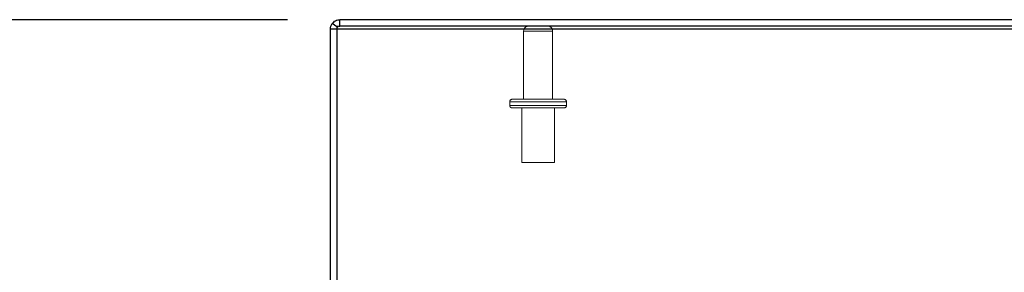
# Model space of a CAD drawing. Header units: inches. Extents: x 0.2 to 10.8, y 0.2 to 8.2.
# Tile 80 of 123: x 2.55 to 3.489, y 7.491 to 7.732. Entities that reach past the tile are written whole.
import ezdxf

# ---------------------------------------------------------------- set-up
doc = ezdxf.new("R2010")
doc.units = ezdxf.units.IN
doc.header["$MEASUREMENT"] = 0
doc.linetypes.add('HIDDEN', pattern=[0.075, 0.05, -0.025])
doc.layers.add('DIMENSIONS', color=140, linetype='Continuous')
doc.styles.add('SLDTEXTSTYLE0', font='TXT', dxfattribs={"width": 0.7})
doc.dimstyles.new('SLDDIMSTYLE2', dxfattribs={"dimtxt": 0.084961, "dimasz": 0.13, "dimexe": 0, "dimexo": 0.0625, "dimgap": 0.02124, "dimtad": 0, "dimtih": 1, "dimtoh": 1, "dimlfac": 12, "dimrnd": 1e-09, "dimzin": 4, "dimdsep": 46, "dimtxsty": 'SLDTEXTSTYLE0', "dimsah": 1, "dimcen": 0.09, "dimadec": 0, "dimazin": 1, "dimtfac": 1, "dimtofl": 0, "dimtmove": 0, "dimatfit": 3, "dimfxl": 0, "dimfrac": 2, "dimtolj": 1, "dimtzin": 12, "dimarcsym": 0})

# ---------------------------------------------------------------- blocks, each defined once
blk = doc.blocks.new('_D_4')
at = {"layer": 'DIMENSIONS'}
for p, q in [((2.80576, 7.73158), (2.18856, 7.73158)), ((2.31356, 7.73158), (2.31356, 7.55899)), ((2.15199, 7.40494), (2.12346, 7.40494)), ((2.12346, 7.40494), (2.12346, 7.26991)), ((2.47514, 7.40494), (2.50367, 7.40494)), ((2.50367, 7.40494), (2.50367, 7.26991)), ((2.12346, 7.26991), (2.15199, 7.26991)), ((2.50367, 7.26991), (2.47514, 7.26991)), ((2.31356, 7.06491), (2.31356, 7.25089)), ((2.82483, 7.06491), (2.18856, 7.06491))]:
    blk.add_line(p, q, dxfattribs=at)
for points in [[(2.31356, 7.73158), (2.29356, 7.60158), (2.33356, 7.60158)], [(2.31356, 7.06491), (2.33356, 7.19491), (2.29356, 7.19491)]]:
    blk.add_solid(points, dxfattribs=at)
at = {"layer": 'DIMENSIONS', "char_height": 0.083333, "attachment_point": 1, "style": 'SLDTEXTSTYLE0'}
for s, insert in [('8.00', (2.18733, 7.53138)), ('203.2', (2.15199, 7.37733))]:
    blk.add_mtext(s, dxfattribs=dict(at, insert=insert))

msp = doc.modelspace()

# ---------------------------------------------------------------- linework, layer by layer
at = {"color": 7, "linetype": 'Continuous', "lineweight": 25}
for p, q in [((2.8527555, 7.7247262), (2.8484364, 7.7278169)), ((2.8527555, 7.7255505), (2.8527555, 7.7230437)), ((2.8557555, 7.7255794), (2.8557555, 7.7315794)), ((4.8407555, 7.7315794), (2.8557555, 7.7315794)), ((4.8407555, 7.7255794), (2.8557555, 7.7255794)), ((2.8527555, 7.7225794), (2.8467555, 7.7225794)), ((2.8467555, 7.0929887), (2.8467555, 7.7225794)), ((2.8527555, 7.7230437), (2.8527555, 7.0889906)), ((2.8527555, 7.7230437), (4.8407555, 7.7230437))]:
    msp.add_line(p, q, dxfattribs=at)
at = {"color": 7, "linetype": 'HIDDEN', "lineweight": 18}
for p, q in [((2.8527555, 7.7255794), (2.8527555, 7.7255505)), ((2.8527555, 7.7255794), (2.8557555, 7.7255794)), ((2.8533158, 7.7243253), (2.8527555, 7.7247262)), ((3.0308388, 7.7205794), (3.0308388, 7.6558294)), ((3.0585055, 7.7205794), (3.0309933, 7.7205794)), ((3.0585055, 7.7205794), (3.0309933, 7.7205794)), ((3.0585055, 7.6558294), (3.0585055, 7.7205794)), ((3.0717555, 7.6533294), (3.0175888, 7.6533294)), ((3.0717555, 7.6533294), (3.0175888, 7.6533294)), ((3.0175888, 7.6533294), (3.0175888, 7.6499961)), ((3.0200888, 7.6558294), (3.0692555, 7.6558294)), ((3.0717555, 7.6499961), (3.0717555, 7.6533294)), ((3.0717555, 7.6499961), (3.0175888, 7.6499961)), ((3.0717555, 7.6499961), (3.0175888, 7.6499961)), ((3.0200888, 7.6474961), (3.0692555, 7.6474961)), ((3.0290471, 7.6474961), (3.0290471, 7.5954128)), ((3.0602971, 7.5954128), (3.0602971, 7.6474961)), ((3.0290471, 7.5954128), (3.0602971, 7.5954128))]:
    msp.add_line(p, q, dxfattribs=at)
for centre, radius, start, end in [((3.0358388, 7.7205794), 0.005, 90, 180), ((3.0535055, 7.7205794), 0.005, 0, 90), ((3.0200888, 7.6533294), 0.0025, 90, 180), ((3.0692555, 7.6533294), 0.0025, 0, 90), ((3.0200888, 7.6499961), 0.0025, 180, 270), ((3.0692555, 7.6499961), 0.0025, 270, 0)]:
    msp.add_arc(centre, radius, start, end, dxfattribs=at)
at = {"color": 7, "linetype": 'Continuous', "lineweight": 25}
for points, knots in [([(2.8467555, 7.7225794), (2.8467555, 7.7235111), (2.8469013, 7.7244426), (2.8474707, 7.7262168), (2.8478942, 7.7270593), (2.8484364, 7.7278169)], [0, 0, 0, 0, 0.5, 0.5, 1, 1, 1, 1]), ([(2.8484364, 7.7278169), (2.8492654, 7.7289754), (2.8503738, 7.7299324), (2.8529076, 7.731235), (2.854331, 7.7315794), (2.8557555, 7.7315794)], [0, 0, 0, 0, 0.5, 0.5, 1, 1, 1, 1]), ([(2.8549171, 7.7254459), (2.8549611, 7.7254633), (2.8552129, 7.7255629), (2.8554872, 7.7255692), (2.8557135, 7.7255744)], [0, 0, 0, 0, 0.17488454, 1, 1, 1, 1])]:
    msp.add_open_spline(points, degree=3, knots=knots, dxfattribs=at)
at = {"color": 7, "linetype": 'HIDDEN', "lineweight": 18}
msp.add_open_spline([(2.8533158, 7.7243253), (2.8534675, 7.7245079), (2.853771, 7.7248731), (2.8543294, 7.7252555), (2.8547362, 7.7253873), (2.8549171, 7.7254459)], degree=3, knots=[0, 0, 0, 0, 0.35705931, 0.71411895, 1, 1, 1, 1], dxfattribs=at)
msp.add_open_spline([(2.8533158, 7.7243253), (2.8529543, 7.7238201), (2.8527555, 7.7232005), (2.8527555, 7.7225794)], degree=3, dxfattribs=at)

# ---------------------------------------------------------------- dimensions: what is measured, and where the dimension line sits
at = {"layer": 'DIMENSIONS'}
dim = msp.add_linear_dim(base=(2.3135633, 7.7315794), p1=(2.8748314, 7.0649128), p2=(2.8557555, 7.7315794), angle=90, dimstyle='SLDDIMSTYLE2', dxfattribs=at)
dim.commit()
dim.dimension.update_dxf_attribs({"geometry": '_D_4', "text_midpoint": (2.3135633, 7.4049414), "dimtype": 160})

doc.saveas('drawing.dxf')
